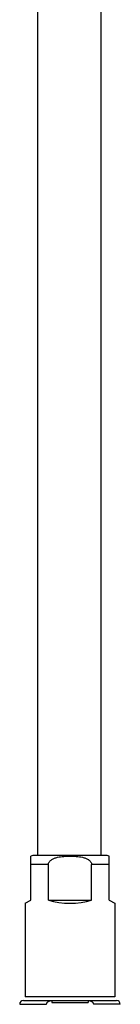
# Model space of a CAD drawing. Header units: millimetres. Extents: x 224 to 1420, y -1347 to 980.
# Tile 58 of 65: x 1360 to 1387, y 442 to 706. Entities that reach past the tile are written whole.
import ezdxf

# ---------------------------------------------------------------- set-up
doc = ezdxf.new("R2010")
doc.units = ezdxf.units.MM
doc.header["$LTSCALE"] = 77.505185
doc.layers.get('0').update_dxf_attribs({"linetype": 'CONTINUOUS'})

msp = doc.modelspace()

# ---------------------------------------------------------------- linework, layer by layer
at = {"color": 6, "linetype": 'CONTINUOUS'}
for p, q in [((1364.67, 745.63), (1364.67, 481.63)), ((1381.67, 745.63), (1381.67, 481.63)), ((1362.92, 469.63), (1362.92, 481.42)), ((1383.92, 469.63), (1383.92, 481.42)), ((1367.61, 479.13), (1362.92, 479.13)), ((1367.61, 469.63), (1367.61, 479.13)), ((1383.92, 479.13), (1379.23, 479.13)), ((1379.23, 469.63), (1379.23, 479.13)), ((1361.42, 468.76), (1362.92, 469.63)), ((1361.42, 468.76), (1361.42, 443.63)), ((1367.61, 469.63), (1379.23, 469.63)), ((1383.92, 469.63), (1385.42, 468.76)), ((1385.42, 468.76), (1385.42, 443.63))]:
    msp.add_line(p, q, dxfattribs=at)
at = {"color": 7, "linetype": 'CONTINUOUS'}
for p, q in [((1382.92, 481.63), (1363.92, 481.63)), ((1359.92, 441.63), (1367.13, 441.63)), ((1360.92, 442.63), (1385.92, 442.63)), ((1385.42, 443.63), (1361.42, 443.63)), ((1368.52, 442.63), (1368.52, 442.13)), ((1368.52, 442.13), (1378.32, 442.13)), ((1378.32, 442.63), (1378.32, 442.13)), ((1386.92, 441.63), (1379.72, 441.63))]:
    msp.add_line(p, q, dxfattribs=at)
at = {"color": 6, "linetype": 'CONTINUOUS'}
for centre, radius, start, end in [((1363.92, 479.13), 2.5, 90, 113.5782), ((1382.92, 479.13), 2.5, 66.4218, 90), ((1360.92, 441.63), 1, 90, 180), ((1385.92, 441.63), 1, 0, 90)]:
    msp.add_arc(centre, radius, start, end, dxfattribs=at)
msp.add_ellipse((1373.42, 475.69), major_axis=(12, 0), ratio=0.57735, start_param=-2.076157, end_param=-1.065436, dxfattribs=at)
msp.add_open_spline([(1367.61, 479.13), (1367.61, 479.27), (1367.67, 479.55), (1367.87, 479.93), (1368.16, 480.25), (1368.5, 480.5), (1368.87, 480.71), (1369.39, 480.93), (1370.07, 481.12), (1370.9, 481.27), (1371.74, 481.36), (1372.58, 481.41), (1373.42, 481.42), (1374.27, 481.41), (1375.11, 481.36), (1375.95, 481.27), (1376.64, 481.15), (1377.19, 481.01), (1377.59, 480.87), (1377.98, 480.71), (1378.35, 480.5), (1378.69, 480.24), (1378.98, 479.93), (1379.18, 479.55), (1379.23, 479.27), (1379.23, 479.13)], degree=3, knots=[0, 0, 0, 0, 0.031319, 0.062873, 0.094192, 0.125544, 0.156796, 0.188047, 0.250465, 0.312878, 0.375284, 0.437687, 0.500086, 0.562487, 0.624888, 0.687291, 0.749698, 0.780921, 0.812149, 0.843381, 0.874632, 0.905918, 0.937225, 0.968688, 1, 1, 1, 1], dxfattribs=at)
at = {"color": 7, "linetype": 'CONTINUOUS'}
for points, knots in [([(1367.13, 441.63), (1367.13, 441.71), (1367.16, 441.87), (1367.27, 442.09), (1367.43, 442.27), (1367.69, 442.45), (1368.06, 442.59), (1368.37, 442.63), (1368.52, 442.63)], [0, 0, 0, 0, 0.128557, 0.256101, 0.382263, 0.507194, 0.75405, 1, 1, 1, 1]), ([(1378.32, 442.63), (1378.48, 442.63), (1378.79, 442.59), (1379.16, 442.45), (1379.42, 442.27), (1379.58, 442.09), (1379.69, 441.87), (1379.72, 441.71), (1379.72, 441.63)], [0, 0, 0, 0, 0.245949, 0.492802, 0.617731, 0.743893, 0.871432, 1, 1, 1, 1])]:
    msp.add_open_spline(points, degree=3, knots=knots, dxfattribs=at)

doc.saveas('drawing.dxf')
